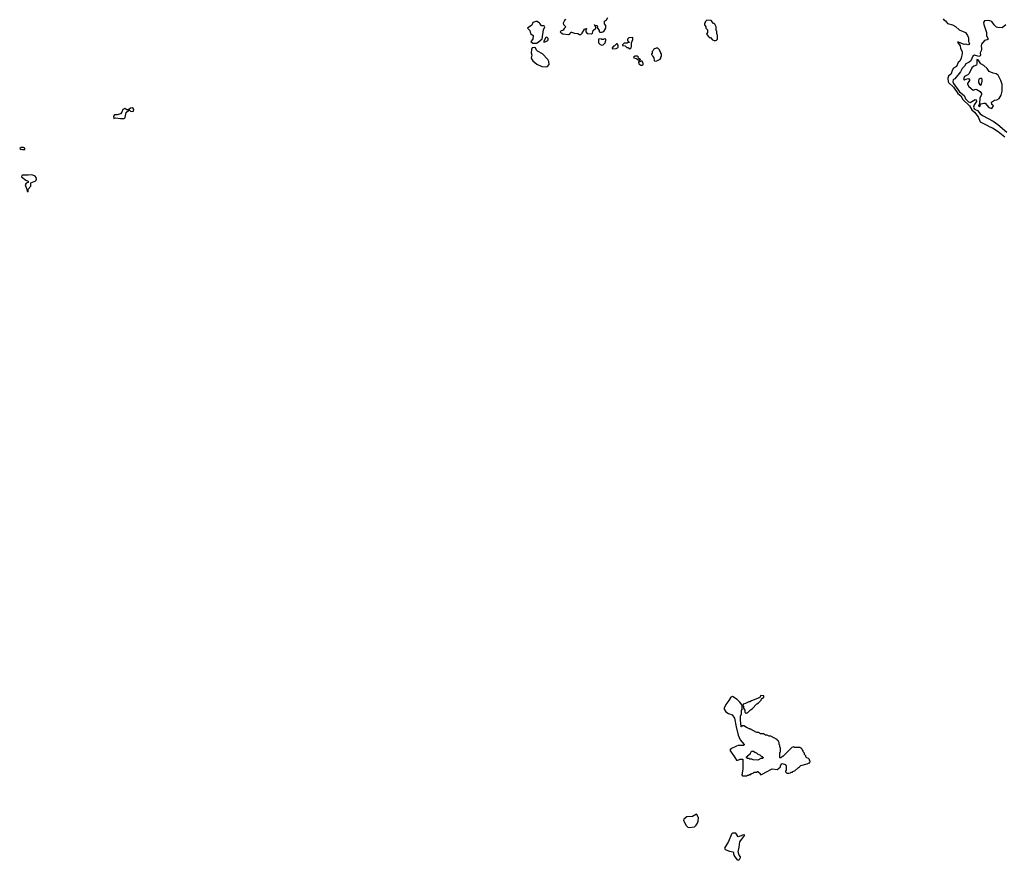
# Model space of a CAD drawing. Extents: x 2604950 to 2749250, y 940531 to 1028284.
# Tile 34 of 220: x 2648350 to 2664308, y 957390 to 971011. Entities that reach past the tile are written whole.
import ezdxf

# ---------------------------------------------------------------- set-up
doc = ezdxf.new("R2010")
doc.units = 0

msp = doc.modelspace()

# ---------------------------------------------------------------- linework, layer by layer
at = {"layer": '0CON05XD'}
for points in [[(2657245, 970770), (2657270, 970785), (2657285, 970810), (2657295, 970810), (2657342, 970792), (2657395, 970788), (2657425, 970772), (2657445, 970772), (2657465, 970790), (2657505, 970860), (2657525, 970870), (2657540, 970865), (2657528, 970852), (2657527, 970815), (2657545, 970788), (2657615, 970783), (2657635, 970792), (2657643, 970837), (2657686, 970874), (2657690, 970885), (2657690, 970895), (2657670, 970920), (2657662, 970922), (2657665, 970930), (2657670, 970920), (2657706, 970916), (2657712, 970905), (2657710, 970885), (2657740, 970835), (2657742, 970822), (2657755, 970810), (2657785, 970808), (2657815, 970820), (2657850, 970875), (2657847, 970917), (2657830, 970945), (2657828, 970965), (2657830, 970985), (2657863, 971007), (2657882, 971045)], [(2656665, 970632), (2656725, 970633), (2656753, 970645), (2656818, 970702), (2656839, 970845), (2656859, 970895), (2656855, 970905), (2656845, 970910), (2656805, 970912), (2656788, 970945), (2656775, 970956), (2656735, 970981), (2656715, 970984), (2656665, 970967), (2656648, 970922), (2656582, 970875), (2656617, 970835), (2656628, 970788), (2656670, 970755), (2656666, 970694), (2656633, 970655), (2656665, 970632)], [(2657200, 971015), (2657182, 970998), (2657158, 970955), (2657163, 970933), (2657200, 970895), (2657172, 970868), (2657160, 970840), (2657145, 970838), (2657125, 970832), (2657112, 970815), (2657125, 970798), (2657155, 970782), (2657245, 970770)], [(2659625, 970672), (2659645, 970680), (2659660, 970695), (2659660, 970755), (2659650, 970785), (2659650, 970825), (2659640, 970835), (2659637, 970897), (2659620, 970925), (2659620, 970935), (2659605, 970950), (2659595, 970950), (2659555, 971000), (2659488, 971002), (2659462, 970978), (2659458, 970962), (2659450, 970955), (2659450, 970925), (2659470, 970895), (2659470, 970875), (2659500, 970845), (2659500, 970805), (2659480, 970775), (2659520, 970735), (2659525, 970720), (2659545, 970720), (2659580, 970685), (2659603, 970673), (2659625, 970672)], [(2663317, 971025), (2663325, 971010), (2663355, 970990), (2663389, 970949), (2663468, 970928), (2663519, 970899), (2663578, 970845), (2663680, 970805), (2663712, 970755), (2663730, 970715), (2663728, 970655), (2663746, 970625), (2663735, 970611), (2663715, 970604), (2663685, 970612), (2663655, 970611), (2663565, 970648), (2663550, 970645), (2663593, 970585), (2663598, 970545), (2663623, 970495), (2663624, 970465), (2663610, 970385), (2663585, 970340), (2663562, 970318), (2663535, 970252), (2663485, 970223), (2663463, 970185), (2663445, 970135), (2663402, 970095), (2663393, 970065), (2663396, 970006), (2663402, 969992), (2663485, 969915), (2663556, 969816), (2663601, 969775), (2663636, 969716), (2663746, 969615), (2663782, 969552), (2663823, 969515), (2663885, 969435), (2663918, 969358), (2664025, 969304), (2664073, 969273), (2664115, 969256), (2664209, 969199), (2664318, 969115)], [(2664335, 970928), (2664275, 970878), (2664205, 970882), (2664182, 970892), (2664145, 970927), (2664105, 970983), (2664055, 970999), (2663989, 970991), (2663973, 970967), (2663975, 970935), (2664020, 970805), (2664018, 970755), (2664044, 970696), (2664030, 970685), (2663985, 970673), (2663939, 970615), (2663932, 970595), (2663937, 970535), (2663931, 970505), (2663919, 970475), (2663923, 970435), (2663916, 970424), (2663895, 970416), (2663826, 970436), (2663800, 970420), (2663765, 970345), (2663738, 970322), (2663685, 970294), (2663663, 970257), (2663625, 970220), (2663600, 970165), (2663505, 970050), (2663485, 970043), (2663479, 970035), (2663472, 970005), (2663482, 969975), (2663584, 969844), (2663658, 969785), (2663679, 969729), (2663725, 969678), (2663755, 969670), (2663835, 969717), (2663850, 969710), (2663855, 969685), (2663819, 969631), (2663808, 969595), (2663812, 969575), (2663825, 969562), (2663872, 969542), (2663915, 969485), (2663956, 969456), (2664125, 969369), (2664205, 969312), (2664349, 969189)], [(2656845, 970648), (2656865, 970654), (2656907, 970673), (2656916, 970685), (2656917, 970707), (2656895, 970729), (2656875, 970724), (2656844, 970665), (2656845, 970648)], [(2658235, 970540), (2658258, 970555), (2658268, 970575), (2658268, 970635), (2658285, 970690), (2658285, 970720), (2658222, 970718), (2658202, 970698), (2658200, 970675), (2658228, 970648), (2658228, 970642), (2658205, 970640), (2658195, 970630), (2658145, 970630), (2658120, 970605), (2658122, 970592), (2658165, 970590), (2658192, 970562), (2658218, 970558), (2658222, 970542), (2658235, 970540)], [(2656865, 970247), (2656905, 970254), (2656933, 970287), (2656927, 970335), (2656911, 970365), (2656825, 970459), (2656740, 970500), (2656728, 970515), (2656712, 970555), (2656695, 970560), (2656657, 970553), (2656647, 970527), (2656641, 970475), (2656652, 970435), (2656642, 970395), (2656647, 970375), (2656664, 970345), (2656732, 970292), (2656814, 970254), (2656865, 970247)], [(2657785, 970600), (2657805, 970602), (2657840, 970635), (2657850, 970675), (2657848, 970698), (2657825, 970700), (2657815, 970690), (2657785, 970690), (2657775, 970700), (2657732, 970698), (2657730, 970635), (2657758, 970608), (2657785, 970600)], [(2657965, 970540), (2658015, 970542), (2658040, 970555), (2658052, 970568), (2658047, 970597), (2658035, 970620), (2658022, 970618), (2657985, 970580), (2657975, 970580), (2657950, 970555), (2657950, 970545), (2657965, 970540)], [(2658645, 970340), (2658675, 970342), (2658728, 970372), (2658740, 970385), (2658742, 970408), (2658750, 970415), (2658750, 970455), (2658740, 970465), (2658740, 970485), (2658732, 970492), (2658720, 970525), (2658695, 970550), (2658665, 970550), (2658630, 970535), (2658620, 970525), (2658618, 970512), (2658602, 970498), (2658600, 970465), (2658590, 970455), (2658590, 970445), (2658608, 970428), (2658612, 970412), (2658630, 970395), (2658635, 970350), (2658645, 970340)], [(2658405, 970360), (2658410, 970365), (2658398, 970378), (2658382, 970382), (2658372, 970392), (2658380, 970405), (2658365, 970420), (2658325, 970420), (2658300, 970405), (2658303, 970393), (2658345, 970380), (2658375, 970360), (2658405, 970360)], [(2658445, 970273), (2658453, 970285), (2658453, 970303), (2658438, 970338), (2658415, 970340), (2658405, 970330), (2658392, 970338), (2658380, 970325), (2658382, 970295), (2658416, 970276), (2658445, 970273)], [(2664105, 969570), (2664132, 969615), (2664107, 969637), (2664102, 969675), (2664150, 969705), (2664185, 969712), (2664222, 969735), (2664255, 969790), (2664273, 969855), (2664273, 969963), (2664252, 970025), (2664210, 970110), (2664175, 970134), (2664125, 970146), (2664065, 970174), (2664031, 970221), (2663975, 970270), (2663927, 970297), (2663885, 970358), (2663865, 970366), (2663860, 970345), (2663863, 970295), (2663856, 970275), (2663815, 970258), (2663780, 970230), (2663739, 970141), (2663715, 970116), (2663665, 970091), (2663648, 970055), (2663655, 970036), (2663665, 970034), (2663715, 970059), (2663735, 970054), (2663745, 970038), (2663744, 970025), (2663713, 969975), (2663713, 969965), (2663735, 969930), (2663805, 969867), (2663847, 969883), (2663865, 969882), (2663915, 969847), (2663938, 969815), (2663936, 969795), (2663913, 969747), (2663906, 969654), (2663892, 969612), (2663905, 969602), (2663910, 969605), (2663920, 969635), (2663933, 969647), (2663975, 969659), (2663995, 969658), (2664055, 969590), (2664105, 969570)], [(2663925, 969951), (2663936, 969965), (2663950, 970015), (2663950, 970045), (2663935, 970061), (2663897, 970045), (2663889, 970015), (2663890, 969995), (2663904, 969965), (2663925, 969951)], [(2649985, 969410), (2650045, 969412), (2650062, 969428), (2650074, 969506), (2650120, 969545), (2650120, 969550), (2650085, 969552), (2650055, 969571), (2650021, 969555), (2650008, 969515), (2649985, 969487), (2649929, 969471), (2649885, 969468), (2649868, 969445), (2649875, 969410), (2649905, 969422), (2649985, 969410)], [(2650185, 969523), (2650195, 969530), (2650202, 969555), (2650183, 969583), (2650148, 969575), (2650120, 969555), (2650148, 969528), (2650185, 969523)], [(2648395, 968908), (2648435, 968910), (2648435, 968930), (2648412, 968942), (2648375, 968938), (2648350, 968925), (2648355, 968913), (2648395, 968908)], [(2648485, 968220), (2648490, 968225), (2648488, 968265), (2648531, 968315), (2648533, 968367), (2648609, 968401), (2648622, 968425), (2648619, 968455), (2648603, 968475), (2648565, 968494), (2648535, 968498), (2648485, 968489), (2648396, 968494), (2648382, 968485), (2648378, 968465), (2648449, 968409), (2648490, 968395), (2648490, 968375), (2648457, 968363), (2648440, 968335), (2648462, 968275), (2648470, 968235), (2648485, 968220)], [(2660135, 958760), (2660145, 958770), (2660165, 958770), (2660175, 958780), (2660198, 958782), (2660212, 958798), (2660238, 958802), (2660255, 958820), (2660295, 958820), (2660302, 958828), (2660315, 958830), (2660350, 958795), (2660352, 958782), (2660375, 958780), (2660545, 958872), (2660627, 958863), (2660645, 958870), (2660680, 958905), (2660680, 958925), (2660690, 958935), (2660692, 958948), (2660705, 958960), (2660760, 958945), (2660770, 958915), (2660770, 958845), (2660762, 958838), (2660760, 958825), (2660783, 958803), (2660815, 958800), (2660845, 958810), (2660855, 958820), (2660875, 958820), (2660882, 958828), (2660920, 958845), (2660970, 958895), (2660990, 958905), (2661010, 958925), (2661115, 958952), (2661145, 958970), (2661155, 958970), (2661160, 958995), (2661150, 959005), (2661150, 959025), (2661135, 959040), (2661105, 959050), (2661090, 959065), (2661090, 959085), (2661070, 959105), (2661070, 959125), (2661050, 959145), (2661050, 959165), (2661030, 959185), (2661028, 959198), (2660995, 959220), (2660905, 959220), (2660895, 959230), (2660865, 959220), (2660716, 959074), (2660705, 959070), (2660685, 959050), (2660672, 959052), (2660670, 959135), (2660680, 959145), (2660680, 959215), (2660670, 959225), (2660670, 959255), (2660660, 959265), (2660660, 959295), (2660652, 959302), (2660648, 959318), (2660632, 959332), (2660628, 959348), (2660612, 959352), (2660608, 959358), (2660592, 959362), (2660588, 959368), (2660572, 959372), (2660525, 959400), (2660495, 959400), (2660465, 959420), (2660435, 959420), (2660405, 959440), (2660355, 959440), (2660325, 959460), (2660295, 959460), (2660288, 959468), (2660272, 959472), (2660268, 959478), (2660252, 959482), (2660248, 959488), (2660232, 959492), (2660228, 959498), (2660212, 959502), (2660208, 959508), (2660192, 959512), (2660188, 959518), (2660172, 959522), (2660168, 959528), (2660152, 959532), (2660148, 959538), (2660132, 959542), (2660085, 959570), (2660055, 959570), (2660048, 959552), (2660042, 959552), (2660030, 959665), (2660033, 959725), (2660050, 959765), (2660050, 959815), (2660060, 959835), (2660060, 959905), (2660023, 959955), (2659980, 959995), (2659905, 960043), (2659875, 960032), (2659845, 959982), (2659793, 959917), (2659767, 959855), (2659767, 959837), (2659794, 959794), (2659838, 959768), (2659895, 959748), (2659937, 959695), (2659961, 959555), (2659995, 959420), (2660025, 959342), (2660090, 959265), (2660088, 959252), (2660082, 959248), (2659995, 959248), (2659965, 959237), (2659878, 959195), (2659862, 959175), (2659938, 959055), (2659970, 959015), (2659987, 959013), (2660025, 959030), (2660068, 959028), (2660072, 958965), (2660068, 958865), (2660052, 958775), (2660065, 958760), (2660135, 958760)], [(2660125, 959770), (2660132, 959778), (2660145, 959780), (2660195, 959830), (2660220, 959845), (2660297, 959923), (2660325, 959942), (2660368, 959985), (2660372, 960008), (2660409, 960031), (2660410, 960055), (2660355, 960060), (2660350, 960035), (2660337, 960023), (2660210, 959975), (2660182, 959958), (2660165, 959958), (2660115, 959930), (2660075, 959920), (2660070, 959895), (2660080, 959885), (2660080, 959855), (2660100, 959825), (2660102, 959792), (2660125, 959770)], [(2660315, 959012), (2660235, 959020), (2660215, 959030), (2660185, 959030), (2660165, 959040), (2660145, 959040), (2660132, 959052), (2660130, 959065), (2660148, 959072), (2660152, 959088), (2660168, 959092), (2660172, 959108), (2660188, 959112), (2660192, 959128), (2660212, 959158), (2660245, 959160), (2660262, 959142), (2660278, 959138), (2660282, 959132), (2660298, 959128), (2660315, 959110), (2660348, 959098), (2660375, 959070), (2660385, 959070), (2660400, 959055), (2660395, 959040), (2660363, 959037), (2660315, 959012)], [(2659195, 957922), (2659287, 957933), (2659315, 957960), (2659335, 957990), (2659348, 958025), (2659350, 958085), (2659340, 958095), (2659330, 958125), (2659317, 958137), (2659255, 958098), (2659163, 958097), (2659112, 958058), (2659110, 958035), (2659153, 957953), (2659180, 957925), (2659195, 957922)], [(2659995, 957390), (2660014, 957405), (2660032, 957435), (2660032, 957445), (2660010, 957475), (2659994, 957526), (2660012, 957605), (2660023, 957687), (2660030, 957705), (2660055, 957730), (2660100, 957795), (2660075, 957802), (2660045, 957787), (2659995, 957772), (2659955, 957830), (2659905, 957828), (2659888, 957815), (2659840, 957695), (2659772, 957585), (2659783, 957563), (2659855, 957538), (2659907, 957527), (2659918, 957518), (2659917, 957495), (2659931, 957465), (2659975, 957403), (2659995, 957390)]]:
    msp.add_lwpolyline(points, dxfattribs=at)

doc.saveas('drawing.dxf')
